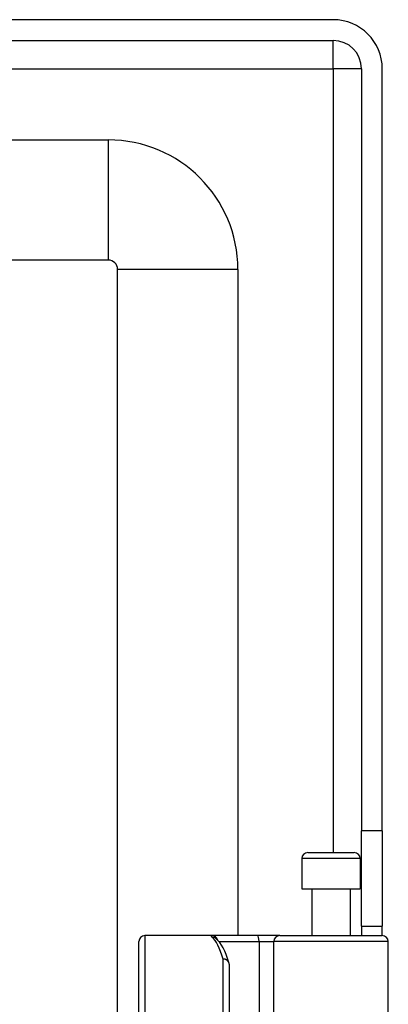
# Model space of a CAD drawing. Header units: inches. Extents: x 6 to 173, y 11 to 93.
# Tile 176 of 214: x 40.27 to 41.48, y 67.55 to 70.78. Entities that reach past the tile are written whole.
import ezdxf

# ---------------------------------------------------------------- set-up
doc = ezdxf.new("R2010")
doc.units = ezdxf.units.IN
doc.header["$MEASUREMENT"] = 0
doc.layers.add('Visible Edges(ANSI)', color=7, linetype='Continuous', lineweight=25)
doc.layers.add('Visible Tangent Edges(ANSI)', color=7, linetype='Continuous', lineweight=25)

msp = doc.modelspace()

# ---------------------------------------------------------------- linework, layer by layer
at = {"layer": 'Visible Edges(ANSI)'}
for p, q in [((41.2964, 70.7787), (5.7004, 70.7787)), ((5.7004, 70.7107), (41.2964, 70.7107)), ((41.3894, 70.6177), (41.3894, 68.1217)), ((41.4574, 68.1217), (41.4574, 70.6177)), ((6.4162, 70.385), (40.5603, 70.385)), ((40.5603, 69.9913), (6.4162, 69.9913)), ((40.5913, 66.9647), (40.5913, 69.9603)), ((40.985, 69.9603), (40.985, 67.7787)), ((41.3894, 67.8097), (41.3894, 68.1217)), ((41.4574, 68.1217), (41.4574, 67.8097)), ((41.194, 68.0307), (41.194, 67.9323)), ((41.2137, 68.0504), (41.3652, 68.0504)), ((41.3849, 68.0307), (41.3849, 67.9323)), ((41.194, 67.9323), (41.3849, 67.9323)), ((41.2265, 67.9323), (41.2265, 67.7787)), ((41.3524, 67.9323), (41.3524, 67.7787)), ((41.3894, 67.8097), (41.3894, 67.7787)), ((41.3894, 67.8097), (41.4574, 67.8097)), ((41.4574, 67.7787), (41.4574, 67.8097)), ((40.9001, 67.7787), (40.6806, 67.7787)), ((41.0496, 67.7787), (40.9001, 67.7787)), ((40.9128, 67.7693), (40.9124, 67.7697)), ((41.1219, 67.7787), (41.0496, 67.7787)), ((41.1219, 67.7787), (41.4573, 67.7787)), ((40.6609, 67.4698), (40.6609, 67.759)), ((41.4769, 67.1744), (41.4769, 67.759)), ((40.9562, 67.685), (40.9562, 67.2787))]:
    msp.add_line(p, q, dxfattribs=at)
at = {"layer": 'Visible Edges(ANSI)', "flags": 128}
msp.add_lwpolyline([(40.9554, 67.6908), (40.951, 67.7041), (40.9465, 67.7165), (40.9418, 67.7278), (40.9368, 67.7381), (40.9315, 67.7474), (40.9259, 67.7557), (40.9197, 67.763), (40.9128, 67.7693)], dxfattribs=at)
at = {"layer": 'Visible Edges(ANSI)'}
for centre, radius, start, end in [((41.2964, 70.6177), 0.161, 0, 90), ((41.2964, 70.6177), 0.093, 0, 90), ((40.5603, 69.9603), 0.4247, 0, 90), ((40.5603, 69.9603), 0.031, 0, 90), ((41.2137, 68.0307), 0.0197, 90, 180), ((41.3652, 68.0307), 0.0197, 0, 90), ((40.6806, 67.759), 0.0197, 90, 180), ((41.4573, 67.759), 0.0197, 0, 90), ((40.9365, 67.685), 0.0197, 0, 17.0415)]:
    msp.add_arc(centre, radius, start, end, dxfattribs=at)
at = {"layer": 'Visible Tangent Edges(ANSI)'}
for p, q in [((41.2964, 70.6177), (41.2964, 70.7107)), ((5.7004, 70.6177), (41.2964, 70.6177)), ((41.3894, 70.6177), (41.2964, 70.6177)), ((41.2964, 70.6177), (41.2964, 68.0504)), ((40.5603, 70.385), (40.5603, 69.9913)), ((40.985, 69.9603), (40.5913, 69.9603)), ((41.4574, 68.1217), (41.3894, 68.1217)), ((41.3849, 68.0307), (41.194, 68.0307)), ((40.6806, 67.7787), (40.6806, 67.4777)), ((40.9233, 67.759), (41.054, 67.759)), ((41.054, 67.759), (41.054, 67.1744)), ((41.054, 67.759), (41.1022, 67.759)), ((41.4769, 67.759), (41.1022, 67.759)), ((41.1022, 67.1744), (41.1022, 67.759)), ((40.9365, 67.2787), (40.9365, 67.7017))]:
    msp.add_line(p, q, dxfattribs=at)
at = {"layer": 'Visible Tangent Edges(ANSI)', "flags": 128}
msp.add_lwpolyline([(40.9001, 67.7787), (40.8996, 67.7787), (40.8991, 67.7787), (40.8987, 67.7786), (40.8984, 67.7786), (40.8981, 67.7785), (40.8978, 67.7784), (40.8976, 67.7783), (40.8974, 67.7781), (40.8973, 67.778), (40.8972, 67.7778), (40.8972, 67.7776), (40.8972, 67.7774), (40.8972, 67.7771), (40.8973, 67.7769), (40.8975, 67.7766), (40.8977, 67.7763), (40.8979, 67.776), (40.8982, 67.7756), (40.8985, 67.7753), (40.8989, 67.7749), (40.8993, 67.7745), (40.8997, 67.7741), (40.9002, 67.7737), (40.9007, 67.7732)], dxfattribs=at)
at = {"layer": 'Visible Tangent Edges(ANSI)'}
for centre, major_axis, ratio, start_param, end_param in [((40.9001, 67.759), (0, 0.0197), 0.985236, 4.962801, 6.283185), ((40.9007, 67.7538), (0.012, 0.0156), 0.971402, 0, 0.672693), ((40.887, 67.2787), (0, -0.5), 0.185699, 2.578938, 2.993098), ((41.0496, 67.759), (0, 0.0197), 0.225879, 4.712389, 6.283185), ((41.1219, 67.759), (0, 0.0197), 0.998608, 0, 1.570796), ((40.9365, 67.685), (0.0188, 0.0058), 0.834757, 0, 1.320298), ((40.9365, 67.685), (0.0197, 0), 0.845842, 0, 1.570796)]:
    msp.add_ellipse(centre, major_axis=major_axis, ratio=ratio, start_param=start_param, end_param=end_param, dxfattribs=at)

doc.saveas('drawing.dxf')
